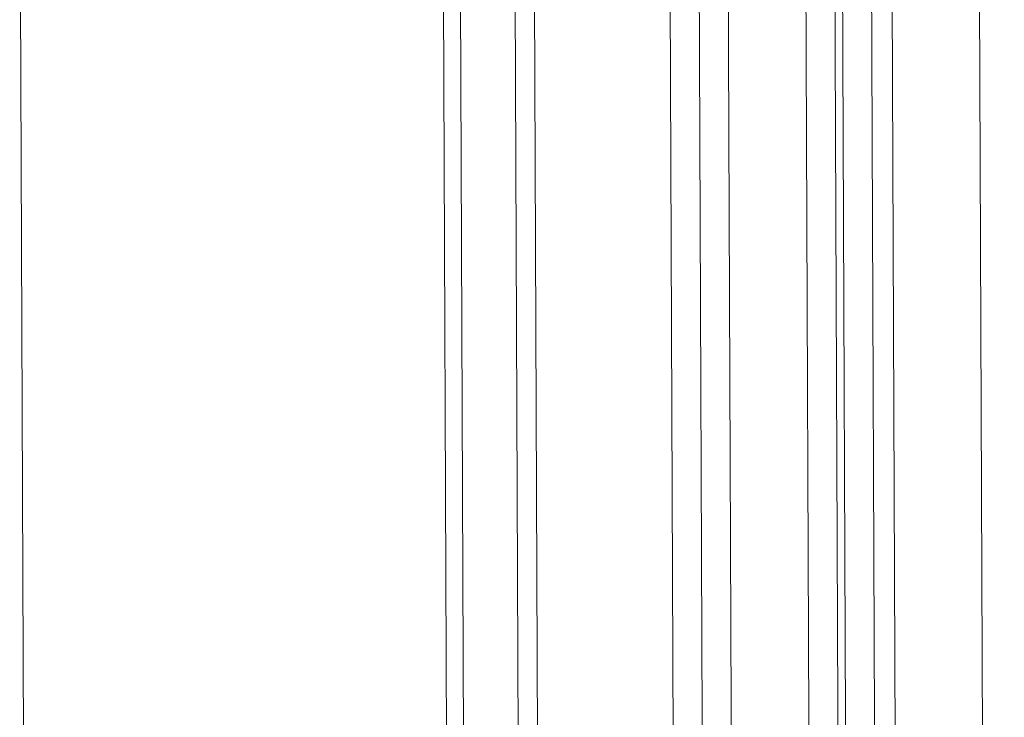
# Model space of a CAD drawing. Header units: millimetres. Extents: x 21148.2 to 21239.2, y 30135 to 30201.8.
# Tile 175 of 189: x 21216.942 to 21217.145, y 30173.826 to 30173.97. Entities that reach past the tile are written whole.
import ezdxf

# ---------------------------------------------------------------- set-up
doc = ezdxf.new("R2010")
doc.units = ezdxf.units.MM
for name, color, linetype, lineweight in [('AR-T1E-20-L1$0$BIAL - T1E - LT - 001 - AR - DWG - 0134 & 138$0$EAST PTB LVL-1-FACADE$0$ALUM_TRANSOM', 7, 'Continuous', 13), ('AR-T1E-20-L1$0$BIAL - T1E - LT - 001 - AR - DWG - 0134 & 138$0$EAST PTB LVL-1-FACADE$0$glass', 7, 'Continuous', 13), ('AR-T1E-20-L1$0$BIAL - T1E - LT - 001 - AR - DWG - 0134 & 138$0$EAST PTB LVL-1-FACADE$0$hatch', 7, 'Continuous', 13), ('AR-T1E-20-L1$0$BIAL - T1E - LT - 001 - AR - DWG - 0134 & 138$0$EAST PTB LVL-1-FACADE$0$STEEL_MULLION', 7, 'Continuous', 13)]:
    doc.layers.add(name, color=color, linetype=linetype, lineweight=lineweight)

msp = doc.modelspace()

# ---------------------------------------------------------------- linework, layer by layer
at = {"layer": 'AR-T1E-20-L1$0$BIAL - T1E - LT - 001 - AR - DWG - 0134 & 138$0$EAST PTB LVL-1-FACADE$0$ALUM_TRANSOM'}
for p, q in [((21217.12695, 30172.69271), (21217.12148, 30174.0537)), ((21217.14495, 30172.69278), (21217.13948, 30174.05377))]:
    msp.add_line(p, q, dxfattribs=at)
at = {"layer": 'AR-T1E-20-L1$0$BIAL - T1E - LT - 001 - AR - DWG - 0134 & 138$0$EAST PTB LVL-1-FACADE$0$glass'}
for points in [[(21217.09319, 30172.69258), (21217.08774, 30174.04857), (21217.08174, 30174.04854), (21217.08719, 30172.69255)], [(21217.11519, 30172.69267), (21217.10974, 30174.04865), (21217.10374, 30174.04863), (21217.10919, 30172.69264)], [(21217.12271, 30172.6927), (21217.11726, 30174.04868), (21217.11126, 30174.04866), (21217.11671, 30172.69267)]]:
    msp.add_lwpolyline(points, dxfattribs=at)
at = {"layer": 'AR-T1E-20-L1$0$BIAL - T1E - LT - 001 - AR - DWG - 0134 & 138$0$EAST PTB LVL-1-FACADE$0$hatch'}
for p, q in [((21216.94184, 30174.02448), (21216.94719, 30172.69199)), ((21217.02909, 30174.02483), (21217.03444, 30172.69234)), ((21217.03259, 30174.02484), (21217.03794, 30172.69236)), ((21217.04919, 30172.6924), (21217.04384, 30174.02489))]:
    msp.add_line(p, q, dxfattribs=at)
at = {"layer": 'AR-T1E-20-L1$0$BIAL - T1E - LT - 001 - AR - DWG - 0134 & 138$0$EAST PTB LVL-1-FACADE$0$STEEL_MULLION', "ltscale": 1000}
for p, q in [((21217.04784, 30174.02441), (21217.05319, 30172.69242)), ((21217.07584, 30174.02452), (21217.08119, 30172.69253))]:
    msp.add_line(p, q, dxfattribs=at)

doc.saveas('drawing.dxf')
